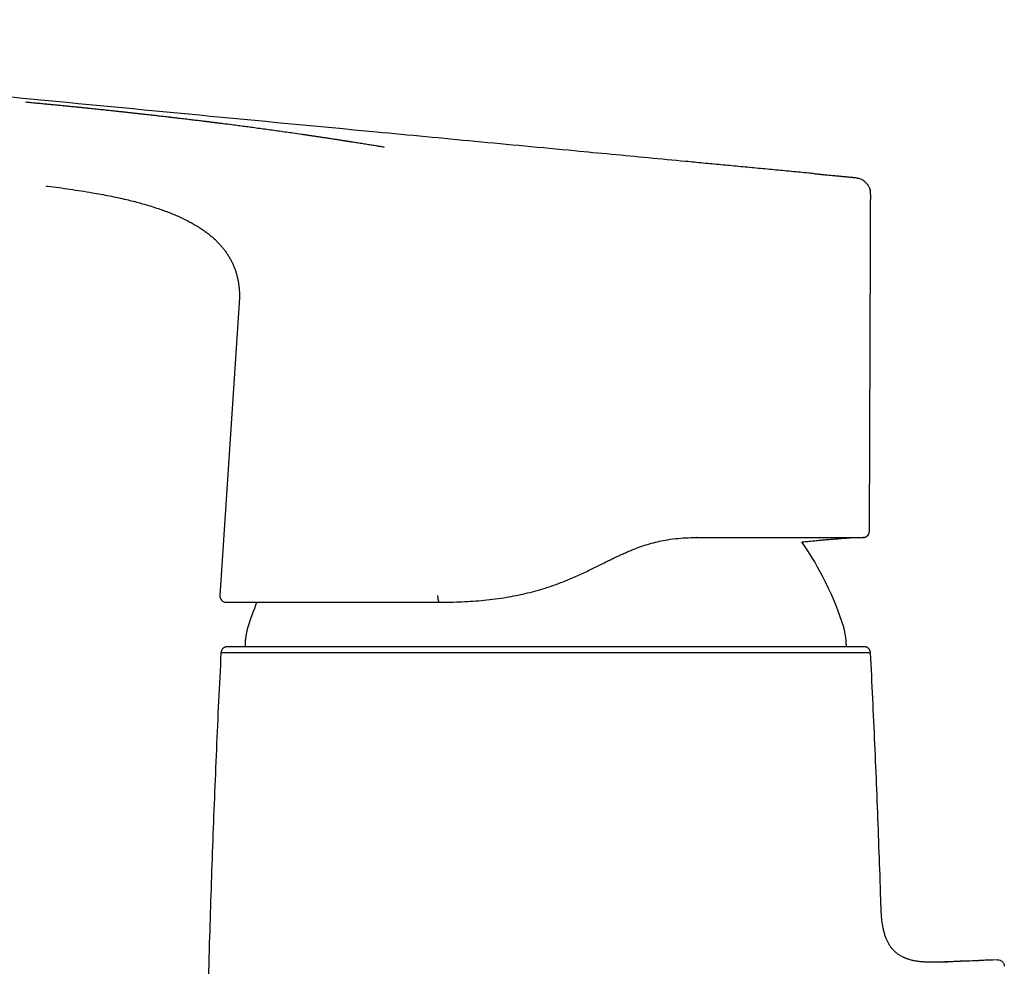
# Model space of a CAD drawing. Header units: millimetres. Extents: x 8 to 1115, y 12 to 596.
# Tile 3 of 21: x 299 to 375, y 511 to 584. Entities that reach past the tile are written whole.
import ezdxf

# ---------------------------------------------------------------- set-up
doc = ezdxf.new("R2010")
doc.units = ezdxf.units.MM

msp = doc.modelspace()

# ---------------------------------------------------------------- linework, layer by layer
at = {"color": 7, "linetype": 'Continuous', "lineweight": 30}
for p, q in [((364.717, 570.67), (364.717, 570.67)), ((315.971, 562.295), (314.47, 539.704)), ((315.971, 562.295), (315.972, 562.295)), ((351.275, 544.171), (351.242, 544.171)), ((364.091, 544.171), (364.088, 544.171))]:
    msp.add_line(p, q, dxfattribs=at)
at = {"color": 7, "linetype": 'Continuous', "lineweight": 30, "flags": 128}
for points in [[(364.176, 544.174), (364.172, 544.173), (364.126, 544.171)], [(331.287, 539.693), (331.287, 539.645), (331.288, 539.598), (331.291, 539.551), (331.296, 539.506), (331.301, 539.462), (331.309, 539.42), (331.317, 539.38), (331.327, 539.343), (331.337, 539.309), (331.349, 539.278), (331.362, 539.25), (331.375, 539.226), (331.389, 539.207), (331.404, 539.191), (331.419, 539.18), (331.434, 539.173), (331.45, 539.171)]]:
    msp.add_lwpolyline(points, dxfattribs=at)
at = {"color": 7, "linetype": 'Continuous', "lineweight": 30}
for centre, radius, start, end in [((364.126, 544.671), 0.5, 283.52344, 359.80028), ((339.633, 530.042), 24.1, 17.37766, 34.90216), ((314.969, 539.671), 0.5, 176.19969, 269.99961), ((339.633, 530.042), 24.1, 157.73894, 162.62234), ((397.193, -101.438), 613.41, 92.118828, 92.480371)]:
    msp.add_arc(centre, radius, start, end, dxfattribs=at)
for points, knots in [([(360.369, 572.272), (360.226, 572.285), (359.634, 572.342), (358.589, 572.441), (357.235, 572.57), (355.878, 572.698), (354.518, 572.828), (353.157, 572.957), (351.794, 573.086), (349.931, 573.263), (347.569, 573.487), (344.708, 573.758), (341.525, 574.06), (338.022, 574.392), (334.198, 574.755), (330.377, 575.118), (323.281, 575.792), (312.909, 576.78), (300.363, 577.976), (288.917, 579.072), (278.573, 580.07), (268.228, 581.078), (257.883, 582.097), (247.546, 583.126), (240.657, 583.819), (237.216, 584.165)], [0, 0, 0, 0, 0.0034737, 0.0144453, 0.0254474, 0.0364689, 0.0475077, 0.0585615, 0.0696275, 0.0807034, 0.1039298, 0.1271623, 0.1503793, 0.181445, 0.212486, 0.2435104, 0.2745262, 0.3853095, 0.4961323, 0.5801109, 0.6641051, 0.748112, 0.8321286, 0.9161518, 1, 1, 1, 1]), ([(327.196, 574.304), (327.156, 574.311), (327.072, 574.325), (326.94, 574.347), (326.797, 574.371), (326.642, 574.396), (326.477, 574.424), (326.304, 574.452), (326.124, 574.481), (325.937, 574.512), (325.74, 574.544), (325.532, 574.577), (325.32, 574.611), (325.102, 574.646), (324.881, 574.681), (324.703, 574.709), (324.572, 574.73), (324.492, 574.743), (324.41, 574.755), (324.327, 574.768), (324.242, 574.782), (324.16, 574.795), (324.003, 574.819), (323.775, 574.854), (323.478, 574.9), (323.176, 574.946), (322.871, 574.993), (322.563, 575.039), (322.267, 575.083), (321.982, 575.126), (321.709, 575.166), (321.499, 575.197), (321.348, 575.22), (321.254, 575.233), (321.162, 575.247), (321.071, 575.26), (320.979, 575.274), (320.879, 575.288), (320.601, 575.328), (320.177, 575.39), (319.607, 575.471), (319.063, 575.547), (318.516, 575.623), (317.968, 575.698), (317.422, 575.772), (316.897, 575.843), (316.391, 575.91), (315.897, 575.975), (315.342, 576.047), (314.849, 576.11), (314.479, 576.156), (314.329, 576.175), (314.275, 576.182), (314.26, 576.184), (314.245, 576.186), (314.23, 576.188), (314.215, 576.19), (314.2, 576.192), (314.174, 576.195), (314.132, 576.2), (314.07, 576.208), (313.994, 576.217), (313.905, 576.228), (313.802, 576.241), (313.684, 576.256), (313.552, 576.272), (313.405, 576.29), (313.244, 576.31), (313.068, 576.332), (312.882, 576.355), (312.687, 576.378), (312.482, 576.403), (312.263, 576.43), (312.032, 576.457), (311.794, 576.486), (311.549, 576.515), (311.298, 576.545), (311.066, 576.572), (310.857, 576.597), (310.72, 576.613), (310.631, 576.623), (310.593, 576.627), (310.56, 576.631), (310.526, 576.635), (310.493, 576.639), (310.338, 576.657), (310.065, 576.688), (309.69, 576.732), (309.336, 576.772), (309.004, 576.809), (308.683, 576.845), (308.371, 576.88), (308.06, 576.915), (307.751, 576.949), (307.455, 576.981), (307.228, 577.006), (307.1, 577.02), (307.055, 577.025), (307.043, 577.026), (307.03, 577.027), (307.018, 577.029), (307.006, 577.03), (306.993, 577.031), (306.97, 577.034), (306.933, 577.038), (306.876, 577.044), (306.807, 577.051), (306.723, 577.061), (306.621, 577.072), (306.501, 577.084), (306.365, 577.099), (306.214, 577.115), (306.048, 577.133), (305.871, 577.152), (305.682, 577.172), (305.483, 577.193), (305.27, 577.215), (305.044, 577.239), (304.807, 577.263), (304.562, 577.289), (304.308, 577.315), (304.042, 577.342), (303.763, 577.371), (303.473, 577.4), (303.172, 577.43), (302.862, 577.461), (302.539, 577.493), (302.201, 577.527), (301.849, 577.561), (301.482, 577.597), (301.102, 577.634), (300.71, 577.672), (300.305, 577.71), (299.888, 577.749), (299.606, 577.776), (299.462, 577.789)], [0, 0, 0, 0, 0.005016, 0.010479, 0.016391, 0.022749, 0.029556, 0.036809, 0.044057, 0.051702, 0.059745, 0.068184, 0.077019, 0.085623, 0.094572, 0.103867, 0.107074, 0.110321, 0.113606, 0.116931, 0.120295, 0.123698, 0.126861, 0.13906, 0.150881, 0.162325, 0.174872, 0.186934, 0.198511, 0.209603, 0.220212, 0.230336, 0.234029, 0.237653, 0.241209, 0.244695, 0.248113, 0.251881, 0.256214, 0.280046, 0.300559, 0.321069, 0.341576, 0.362081, 0.382315, 0.402274, 0.420049, 0.438022, 0.456193, 0.480484, 0.491282, 0.496054, 0.49659, 0.497127, 0.497664, 0.498201, 0.498738, 0.499275, 0.499813, 0.501556, 0.503774, 0.506466, 0.509634, 0.513276, 0.5175, 0.522222, 0.527442, 0.533161, 0.539379, 0.546095, 0.552884, 0.560116, 0.567791, 0.575909, 0.584471, 0.592861, 0.601637, 0.610799, 0.617057, 0.623483, 0.625102, 0.626267, 0.627429, 0.628589, 0.629745, 0.630898, 0.644699, 0.658054, 0.669809, 0.681194, 0.692212, 0.702861, 0.713142, 0.724026, 0.734464, 0.743282, 0.747052, 0.747472, 0.74789, 0.748307, 0.748724, 0.749139, 0.749554, 0.749968, 0.751472, 0.753384, 0.755705, 0.758435, 0.761978, 0.766033, 0.770601, 0.775681, 0.781274, 0.787379, 0.793604, 0.800285, 0.80742, 0.815009, 0.823053, 0.831117, 0.839591, 0.848473, 0.857764, 0.867462, 0.877383, 0.887696, 0.8984, 0.909494, 0.921216, 0.933342, 0.945872, 0.958804, 0.972136, 0.985869, 1, 1, 1, 1]), ([(360.369, 572.272), (360.451, 572.264), (360.63, 572.247), (360.901, 572.221), (361.167, 572.196), (361.409, 572.173), (361.63, 572.152), (361.839, 572.132), (362.035, 572.113), (362.219, 572.095), (362.39, 572.079), (362.549, 572.064), (362.696, 572.05), (362.836, 572.036), (362.97, 572.024), (363.095, 572.012), (363.206, 572.001), (363.301, 571.992), (363.382, 571.984), (363.448, 571.978), (363.499, 571.973), (363.529, 571.97), (363.541, 571.969)], [0, 0, 0, 0, 0.0779066, 0.1693332, 0.2560359, 0.329301, 0.3988166, 0.4645827, 0.5265992, 0.5848663, 0.6384431, 0.6884032, 0.7347464, 0.7774729, 0.8216354, 0.8611275, 0.895949, 0.9261002, 0.9515808, 0.972391, 0.9885307, 1, 1, 1, 1]), ([(363.541, 571.969), (363.584, 571.963), (363.67, 571.953), (363.796, 571.92), (363.916, 571.877), (364.03, 571.823), (364.135, 571.761), (364.23, 571.691), (364.316, 571.616), (364.391, 571.537), (364.456, 571.458), (364.512, 571.378), (364.558, 571.299), (364.599, 571.218), (364.633, 571.137), (364.66, 571.056), (364.676, 571), (364.682, 570.97), (364.683, 570.965)], [0, 0, 0, 0, 0.0802656, 0.1601319, 0.2390321, 0.3164216, 0.391796, 0.4647049, 0.5347627, 0.6016531, 0.6651299, 0.7250145, 0.7811895, 0.8335913, 0.8914653, 0.943917, 0.9910356, 1, 1, 1, 1]), ([(301.037, 571.326), (301.086, 571.32), (301.422, 571.279), (302.047, 571.197), (302.91, 571.076), (303.772, 570.946), (304.566, 570.815), (305.293, 570.685), (305.952, 570.558), (306.609, 570.421), (307.217, 570.284), (307.776, 570.148), (308.286, 570.014), (308.794, 569.871), (309.275, 569.725), (309.73, 569.576), (310.158, 569.426), (310.583, 569.266), (311.003, 569.095), (311.418, 568.912), (311.806, 568.726), (312.167, 568.54), (312.5, 568.354), (312.758, 568.201), (312.901, 568.106), (312.939, 568.081)], [0, 0, 0, 0, 0.011765, 0.081891, 0.152014, 0.222135, 0.292259, 0.346255, 0.40025, 0.454247, 0.50825, 0.550678, 0.593101, 0.635519, 0.677937, 0.714457, 0.750974, 0.787484, 0.82399, 0.860501, 0.897034, 0.927748, 0.958468, 0.989174, 1, 1, 1, 1]), ([(364.716, 570.669), (364.716, 570.691), (364.716, 570.733), (364.712, 570.797), (364.705, 570.857), (364.695, 570.913), (364.689, 570.946), (364.684, 570.965), (364.684, 570.965)], [0, 0, 0, 0, 0.238575, 0.47213, 0.694459, 0.850585, 0.995654, 1, 1, 1, 1]), ([(364.627, 544.669), (364.642, 549.003), (364.672, 557.67), (364.702, 566.337), (364.717, 570.67)], [0, 0, 0, 0, 0.499991, 1, 1, 1, 1]), ([(364.716, 570.67), (364.716, 570.67), (364.717, 570.67), (364.717, 570.67), (364.717, 570.67), (364.717, 570.67)], [0, 0, 0, 0, 0.277469, 0.940681, 1, 1, 1, 1]), ([(312.939, 568.082), (313.035, 568.019), (313.215, 567.9), (313.469, 567.714), (313.706, 567.528), (313.936, 567.333), (314.151, 567.135), (314.351, 566.934), (314.537, 566.732), (314.715, 566.523), (314.883, 566.305), (315.041, 566.081), (315.187, 565.848), (315.323, 565.609), (315.446, 565.364), (315.557, 565.114), (315.655, 564.858), (315.739, 564.597), (315.811, 564.333), (315.87, 564.066), (315.916, 563.796), (315.951, 563.525), (315.974, 563.252), (315.987, 562.979), (315.988, 562.706), (315.982, 562.478), (315.973, 562.342), (315.97, 562.295)], [0, 0, 0, 0, 0.0499272, 0.0936238, 0.1373053, 0.1809895, 0.2247047, 0.2644838, 0.3042827, 0.3440913, 0.3839067, 0.4237337, 0.4635689, 0.503392, 0.5431866, 0.5829422, 0.6226556, 0.6623425, 0.7020262, 0.74172, 0.7814276, 0.821142, 0.8608534, 0.9005499, 0.9402112, 0.9798098, 1, 1, 1, 1]), ([(364.156, 544.172), (364.161, 544.172), (364.17, 544.173), (364.184, 544.174), (364.198, 544.176), (364.212, 544.179), (364.226, 544.182), (364.241, 544.186), (364.256, 544.19), (364.271, 544.196), (364.285, 544.201), (364.298, 544.206), (364.307, 544.209), (364.316, 544.213), (364.328, 544.219), (364.343, 544.226), (364.365, 544.238), (364.392, 544.255), (364.426, 544.279), (364.464, 544.312), (364.501, 544.352), (364.533, 544.395), (364.559, 544.44), (364.582, 544.49), (364.6, 544.546), (364.612, 544.607), (364.614, 544.648), (364.615, 544.669)], [0, 0, 0, 0, 0.105714, 0.201227, 0.286579, 0.361815, 0.426991, 0.482178, 0.527493, 0.56314, 0.589549, 0.599613, 0.607918, 0.614975, 0.62208, 0.633369, 0.649666, 0.671054, 0.6979, 0.732008, 0.773558, 0.805225, 0.839822, 0.877042, 0.916486, 0.957659, 1, 1, 1, 1]), ([(331.456, 539.171), (331.739, 539.173), (332.303, 539.176), (333.158, 539.205), (334.016, 539.254), (334.878, 539.327), (335.742, 539.426), (336.557, 539.547), (337.327, 539.686), (338.056, 539.843), (338.79, 540.027), (339.524, 540.24), (340.255, 540.482), (340.98, 540.752), (341.62, 541.016), (342.17, 541.26), (342.631, 541.474), (343.077, 541.688), (343.511, 541.902), (343.947, 542.12), (344.358, 542.325), (344.745, 542.516), (345.097, 542.685), (345.441, 542.846), (345.779, 542.999), (346.112, 543.142), (346.535, 543.313), (347.047, 543.501), (347.651, 543.691), (348.251, 543.848), (348.918, 543.986), (349.653, 544.092), (350.454, 544.16), (350.978, 544.167), (351.242, 544.171)], [0, 0, 0, 0, 0.042044, 0.083789, 0.125117, 0.166794, 0.208296, 0.249481, 0.284061, 0.319241, 0.354863, 0.390809, 0.427004, 0.463418, 0.500072, 0.52469, 0.548642, 0.572022, 0.594917, 0.61741, 0.641435, 0.660584, 0.679245, 0.697476, 0.715327, 0.732849, 0.750086, 0.781713, 0.812872, 0.843766, 0.874551, 0.915948, 0.957758, 1, 1, 1, 1]), ([(351.275, 544.171), (351.456, 544.171), (351.816, 544.171), (352.347, 544.171), (352.869, 544.171), (353.382, 544.171), (353.886, 544.171), (354.371, 544.171), (354.838, 544.171), (355.288, 544.171), (355.73, 544.171), (356.163, 544.171), (356.596, 544.171), (357.028, 544.171), (357.457, 544.171), (357.875, 544.171), (358.283, 544.171), (358.68, 544.171), (359.057, 544.171), (359.415, 544.171), (359.753, 544.171), (360.08, 544.171), (360.394, 544.171), (360.701, 544.171), (361.002, 544.171), (361.294, 544.171), (361.573, 544.171), (361.839, 544.171), (362.092, 544.171), (362.325, 544.171), (362.541, 544.171), (362.74, 544.171), (362.926, 544.171), (363.099, 544.171), (363.262, 544.171), (363.415, 544.171), (363.556, 544.171), (363.681, 544.171), (363.791, 544.171), (363.886, 544.171), (363.964, 544.171), (364.027, 544.171), (364.073, 544.171), (364.106, 544.171), (364.125, 544.171), (364.126, 544.171), (364.126, 544.171)], [0, 0, 0, 0, 0.023365, 0.0466653, 0.0699154, 0.0931301, 0.1163241, 0.1395122, 0.1613833, 0.1832746, 0.2051986, 0.2271677, 0.2491939, 0.2724943, 0.2958254, 0.3192024, 0.3426402, 0.3661538, 0.389678, 0.4117647, 0.4337815, 0.455741, 0.4776555, 0.4995376, 0.5226806, 0.5458445, 0.5690442, 0.592295, 0.6156116, 0.638951, 0.66093, 0.6829068, 0.7048934, 0.7269022, 0.7489452, 0.7724131, 0.795836, 0.8192286, 0.8426054, 0.8659813, 0.8894997, 0.9116878, 0.9338189, 0.955906, 0.977962, 1, 1, 1, 1]), ([(359.4, 543.828), (359.456, 543.834), (359.65, 543.853), (359.982, 543.886), (360.398, 543.925), (360.739, 543.957), (361.006, 543.981), (361.196, 543.998), (361.387, 544.015), (361.577, 544.031), (361.761, 544.047), (361.935, 544.062), (362.096, 544.075), (362.246, 544.087), (362.384, 544.098), (362.511, 544.109), (362.627, 544.118), (362.731, 544.126), (362.804, 544.131), (362.849, 544.135), (362.873, 544.137), (362.902, 544.139), (362.939, 544.142), (362.986, 544.145), (363.041, 544.15), (363.108, 544.155), (363.187, 544.161), (363.262, 544.166), (363.31, 544.17), (363.327, 544.171)], [0, 0, 0, 0, 0.041731, 0.144293, 0.248493, 0.354389, 0.402397, 0.450761, 0.499487, 0.548579, 0.59655, 0.640762, 0.682092, 0.72054, 0.756107, 0.788791, 0.818595, 0.845518, 0.869561, 0.875154, 0.880722, 0.888113, 0.897859, 0.90996, 0.924415, 0.941226, 0.962438, 0.9865, 1, 1, 1, 1]), ([(314.969, 539.171), (314.972, 539.171), (314.977, 539.171), (315.003, 539.171), (315.043, 539.171), (315.099, 539.171), (315.17, 539.171), (315.255, 539.171), (315.353, 539.171), (315.46, 539.171), (315.576, 539.171), (315.704, 539.171), (315.845, 539.171), (315.997, 539.171), (316.166, 539.171), (316.354, 539.171), (316.561, 539.171), (316.782, 539.171), (317.018, 539.171), (317.268, 539.171), (317.533, 539.171), (317.804, 539.171), (318.078, 539.171), (318.355, 539.171), (318.642, 539.171), (318.939, 539.171), (319.246, 539.171), (319.573, 539.171), (319.92, 539.171), (320.289, 539.171), (320.669, 539.171), (321.061, 539.171), (321.464, 539.171), (321.878, 539.171), (322.291, 539.171), (322.701, 539.171), (323.106, 539.171), (323.52, 539.171), (323.942, 539.171), (324.372, 539.171), (324.823, 539.171), (325.296, 539.171), (325.792, 539.171), (326.295, 539.171), (326.806, 539.171), (327.324, 539.171), (327.851, 539.171), (328.372, 539.171), (328.885, 539.171), (329.388, 539.171), (329.896, 539.171), (330.409, 539.171), (330.927, 539.171), (331.275, 539.171), (331.45, 539.171)], [0, 0, 0, 0, 0.020085, 0.040155, 0.060223, 0.080302, 0.100404, 0.120541, 0.1406, 0.158921, 0.177216, 0.195491, 0.213759, 0.232026, 0.250303, 0.270227, 0.290174, 0.310157, 0.330188, 0.350279, 0.370442, 0.390688, 0.409195, 0.427642, 0.44604, 0.464397, 0.482723, 0.501028, 0.52097, 0.540895, 0.560814, 0.58074, 0.600684, 0.620659, 0.640597, 0.658836, 0.677061, 0.695282, 0.713508, 0.731749, 0.750014, 0.769986, 0.789927, 0.809849, 0.829764, 0.849684, 0.869622, 0.889695, 0.908103, 0.926489, 0.944862, 0.963232, 0.981608, 1, 1, 1, 1]), ([(316.633, 537.24), (316.629, 537.228), (316.621, 537.202), (316.608, 537.157), (316.595, 537.103), (316.579, 537.036), (316.562, 536.957), (316.544, 536.869), (316.525, 536.773), (316.507, 536.674), (316.489, 536.574), (316.473, 536.476), (316.46, 536.386), (316.449, 536.306), (316.441, 536.237), (316.436, 536.181), (316.434, 536.135), (316.433, 536.107), (316.433, 536.095)], [0, 0, 0, 0, 0.032544, 0.070933, 0.118836, 0.177842, 0.247794, 0.325652, 0.410117, 0.498081, 0.586112, 0.672439, 0.751941, 0.822007, 0.88108, 0.929016, 0.967427, 1, 1, 1, 1]), ([(362.833, 536.095), (362.833, 536.107), (362.832, 536.135), (362.83, 536.181), (362.825, 536.237), (362.817, 536.305), (362.806, 536.384), (362.793, 536.473), (362.777, 536.569), (362.76, 536.669), (362.741, 536.769), (362.722, 536.866), (362.704, 536.956), (362.687, 537.035), (362.671, 537.102), (362.657, 537.157), (362.645, 537.202), (362.637, 537.228), (362.633, 537.24)], [0, 0, 0, 0, 0.032497, 0.070798, 0.118571, 0.177429, 0.24724, 0.324986, 0.409378, 0.497317, 0.585371, 0.67177, 0.751386, 0.821592, 0.880814, 0.92888, 0.96738, 1, 1, 1, 1]), ([(316.433, 536.095), (316.43, 535.993), (316.427, 535.875), (316.421, 535.757), (316.42, 535.741)], [0, 0, 0, 0, 0.859695, 1, 1, 1, 1]), ([(362.846, 535.741), (362.845, 535.753), (362.839, 535.87), (362.836, 535.988), (362.833, 536.095)], [0, 0, 0, 0, 0.0993571, 1, 1, 1, 1]), ([(314.56, 535.267), (314.497, 534.022), (314.372, 531.531), (314.204, 527.795), (314.048, 524.058), (313.906, 520.32), (313.777, 516.582), (313.653, 512.621), (313.537, 508.437), (313.431, 504.03), (313.339, 499.622), (313.289, 496.684), (313.264, 495.215)], [0, 0, 0, 0, 0.093333, 0.186666, 0.279998, 0.37333, 0.466663, 0.559996, 0.669997, 0.779998, 0.889999, 1, 1, 1, 1]), ([(315.06, 535.741), (315.047, 535.741), (315.023, 535.74), (314.988, 535.736), (314.958, 535.731), (314.935, 535.725), (314.917, 535.72), (314.884, 535.71), (314.836, 535.69), (314.787, 535.661), (314.748, 535.633), (314.717, 535.605), (314.682, 535.57), (314.648, 535.527), (314.615, 535.473), (314.588, 535.411), (314.567, 535.341), (314.563, 535.292), (314.56, 535.266)], [0, 0, 0, 0, 0.088883, 0.162045, 0.21959, 0.25281, 0.278137, 0.297078, 0.375867, 0.458061, 0.498224, 0.547048, 0.604574, 0.67047, 0.744113, 0.824529, 0.910379, 1, 1, 1, 1]), ([(364.706, 535.267), (364.706, 535.267), (364.732, 535.267), (364.643, 535.267), (364.426, 535.267), (364.038, 535.267), (363.504, 535.267), (362.821, 535.267), (361.996, 535.267), (361.033, 535.267), (359.938, 535.267), (358.718, 535.267), (357.381, 535.267), (355.933, 535.267), (354.386, 535.267), (352.747, 535.267), (351.028, 535.267), (349.238, 535.267), (347.389, 535.267), (345.492, 535.267), (343.559, 535.267), (341.602, 535.267), (339.633, 535.267), (337.664, 535.267), (335.707, 535.267), (333.774, 535.267), (331.877, 535.267), (330.028, 535.267), (328.238, 535.267), (326.519, 535.267), (324.88, 535.267), (323.332, 535.267), (321.885, 535.267), (320.547, 535.267), (319.327, 535.267), (318.232, 535.267), (317.27, 535.267), (316.444, 535.267), (315.762, 535.267), (315.227, 535.267), (314.845, 535.267), (314.604, 535.267), (314.575, 535.267), (314.56, 535.267)], [0, 0, 0, 0, 0.000001, 0.025001, 0.050001, 0.075001, 0.100001, 0.125001, 0.150001, 0.175001, 0.200001, 0.225001, 0.250001, 0.275001, 0.300001, 0.325001, 0.350001, 0.375001, 0.400001, 0.425001, 0.450001, 0.475001, 0.500001, 0.525001, 0.550001, 0.575001, 0.600001, 0.625001, 0.650001, 0.675001, 0.700001, 0.725001, 0.750001, 0.775001, 0.800001, 0.825001, 0.850001, 0.875001, 0.900001, 0.925001, 0.950001, 0.975001, 1, 1, 1, 1]), ([(315.066, 535.741), (315.064, 535.741), (315.02, 535.741), (315.151, 535.741), (315.481, 535.741), (316.073, 535.741), (316.889, 535.741), (317.919, 535.741), (319.156, 535.741), (320.594, 535.741), (322.22, 535.741), (324.009, 535.741), (325.943, 535.741), (328.011, 535.741), (330.2, 535.741), (332.479, 535.741), (334.824, 535.741), (337.218, 535.741), (339.639, 535.741), (342.058, 535.741), (344.444, 535.741), (346.783, 535.741), (349.06, 535.741), (351.249, 535.741), (353.319, 535.741), (355.255, 535.741), (357.044, 535.741), (358.67, 535.741), (360.106, 535.741), (361.343, 535.741), (362.373, 535.741), (363.193, 535.741), (363.777, 535.741), (364.134, 535.741), (364.176, 535.741), (364.197, 535.741)], [0, 0, 0, 0, 0.001766, 0.033161, 0.064259, 0.095365, 0.126785, 0.158201, 0.189311, 0.220419, 0.251833, 0.283223, 0.314307, 0.345393, 0.376783, 0.408265, 0.439449, 0.470645, 0.50216, 0.533557, 0.564656, 0.595763, 0.627183, 0.6586, 0.68971, 0.720817, 0.752229, 0.783612, 0.814692, 0.845772, 0.877158, 0.908594, 0.939705, 0.970799, 1, 1, 1, 1]), ([(364.704, 535.266), (364.702, 535.289), (364.698, 535.334), (364.681, 535.397), (364.659, 535.452), (364.631, 535.504), (364.6, 535.549), (364.566, 535.588), (364.525, 535.626), (364.488, 535.654), (364.454, 535.674), (364.433, 535.686), (364.405, 535.7), (364.367, 535.715), (364.319, 535.729), (364.263, 535.739), (364.225, 535.74), (364.204, 535.741)], [0, 0, 0, 0, 0.085455, 0.165917, 0.239899, 0.306234, 0.381364, 0.441911, 0.49992, 0.586472, 0.615106, 0.643575, 0.674528, 0.732124, 0.805231, 0.894558, 1, 1, 1, 1]), ([(365.499, 516.156), (365.484, 516.654), (365.431, 518.327), (365.328, 521.174), (365.192, 524.698), (365.043, 528.222), (364.883, 531.745), (364.765, 534.093), (364.706, 535.267)], [0, 0, 0, 0, 0.07813, 0.262504, 0.446877, 0.63125, 0.815624, 1, 1, 1, 1]), ([(370.647, 511.397), (370.576, 511.394), (370.419, 511.387), (370.179, 511.378), (369.93, 511.369), (369.693, 511.364), (369.469, 511.363), (369.259, 511.365), (369.062, 511.371), (368.877, 511.38), (368.702, 511.393), (368.538, 511.41), (368.385, 511.429), (368.243, 511.45), (368.112, 511.474), (367.991, 511.499), (367.881, 511.525), (367.777, 511.552), (367.679, 511.581), (367.588, 511.61), (367.508, 511.639), (367.436, 511.666), (367.366, 511.694), (367.296, 511.725), (367.213, 511.764), (367.119, 511.812), (367.013, 511.872), (366.904, 511.94), (366.796, 512.016), (366.692, 512.098), (366.595, 512.183), (366.509, 512.267), (366.432, 512.35), (366.363, 512.43), (366.307, 512.501), (366.261, 512.563), (366.221, 512.621), (366.178, 512.686), (366.132, 512.761), (366.083, 512.846), (366.032, 512.943), (365.982, 513.047), (365.933, 513.158), (365.887, 513.275), (365.841, 513.403), (365.797, 513.543), (365.755, 513.694), (365.715, 513.856), (365.678, 514.03), (365.645, 514.217), (365.614, 514.418), (365.587, 514.634), (365.564, 514.866), (365.545, 515.111), (365.53, 515.37), (365.517, 515.642), (365.508, 515.905), (365.502, 516.078), (365.5, 516.156)], [0, 0, 0, 0, 0.025031, 0.055754, 0.085146, 0.11314, 0.139699, 0.16437, 0.18764, 0.209525, 0.23005, 0.249627, 0.267866, 0.28481, 0.300508, 0.315004, 0.328345, 0.340572, 0.353164, 0.364422, 0.374389, 0.383167, 0.391887, 0.400957, 0.410372, 0.424125, 0.438539, 0.453616, 0.469369, 0.48541, 0.500569, 0.514808, 0.528157, 0.540632, 0.552242, 0.560006, 0.567994, 0.577162, 0.587545, 0.599179, 0.612109, 0.626389, 0.640092, 0.654932, 0.670963, 0.688241, 0.706827, 0.72641, 0.747367, 0.769747, 0.793595, 0.819478, 0.846945, 0.875998, 0.906613, 0.938741, 0.972293, 1, 1, 1, 1]), ([(374.514, 511.543), (373.561, 511.507), (372.07, 511.45), (370.579, 511.383), (370.042, 511.359)], [0, 0, 0, 0, 0.63968, 1, 1, 1, 1]), ([(374.514, 511.553), (374.579, 511.548), (374.678, 511.541), (374.799, 511.48), (374.883, 511.416), (374.95, 511.335), (375.015, 511.216), (375.026, 511.117), (375.033, 511.053)], [0, 0, 0, 0, 0.238939, 0.368028, 0.5, 0.631972, 0.761061, 1, 1, 1, 1])]:
    msp.add_open_spline(points, degree=3, knots=knots, dxfattribs=at)

doc.saveas('drawing.dxf')
